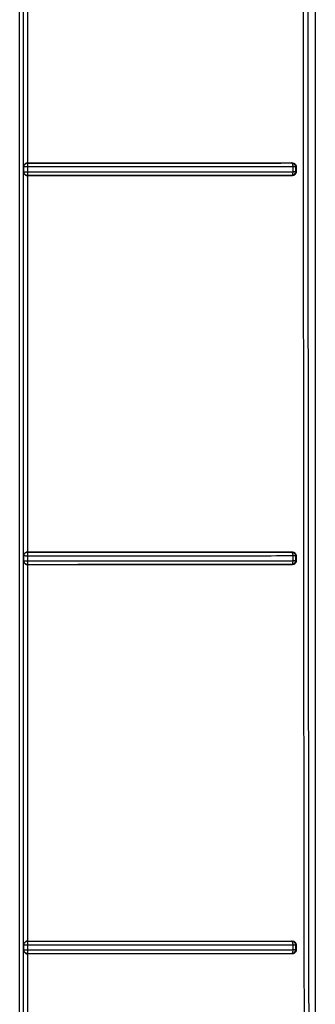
# Model space of a CAD drawing. Header units: inches. Extents: x 170 to 312, y 215 to 248.
# Tile 153 of 256: x 206.6933 to 206.7239, y 242.0285 to 242.1301. Entities that reach past the tile are written whole.
import ezdxf

# ---------------------------------------------------------------- set-up
doc = ezdxf.new("R2010")
doc.units = ezdxf.units.IN
doc.header["$LTSCALE"] = 0.25
doc.header["$MEASUREMENT"] = 0
doc.layers.add('MOTOR RH', color=7, linetype='Continuous')

msp = doc.modelspace()

# ---------------------------------------------------------------- linework, layer by layer
at = {"layer": 'MOTOR RH'}
for p, q in [((206.72386, 241.9417), (206.72386, 242.36952)), ((206.72386, 241.92392), (206.72386, 242.16062)), ((206.6937, 242.11497), (206.6937, 242.15458)), ((206.6941, 242.1542), (206.6941, 242.11535)), ((206.6941, 242.11535), (206.69412, 242.11534)), ((206.69412, 242.11531), (206.69412, 242.11534)), ((206.72147, 242.11536), (206.72141, 242.11535)), ((206.72141, 242.11535), (206.72144, 242.11533)), ((206.72144, 242.11533), (206.72146, 242.11531)), ((206.72146, 242.11531), (206.7215, 242.11522)), ((206.69373, 242.11495), (206.6937, 242.11497)), ((206.6937, 242.11442), (206.69373, 242.11444)), ((206.6937, 242.07481), (206.6937, 242.11442)), ((206.69373, 242.11444), (206.69373, 242.11495)), ((206.69373, 242.11444), (206.69376, 242.11444)), ((206.69376, 242.11444), (206.69385, 242.11444)), ((206.69412, 242.11494), (206.69412, 242.11505)), ((206.69412, 242.11444), (206.69412, 242.11494)), ((206.72153, 242.11495), (206.72153, 242.11444)), ((206.72189, 242.11497), (206.7218, 242.11495)), ((206.7218, 242.11495), (206.7218, 242.11445)), ((206.72189, 242.11443), (206.7218, 242.11445)), ((206.72189, 242.11497), (206.72189, 242.11443)), ((206.69412, 242.11405), (206.6941, 242.11404)), ((206.6941, 242.11404), (206.6941, 242.0752)), ((206.72147, 242.11404), (206.72141, 242.11405)), ((206.7215, 242.11417), (206.72146, 242.11409)), ((206.69373, 242.07479), (206.6937, 242.07481)), ((206.69373, 242.07428), (206.69373, 242.07479)), ((206.6941, 242.0752), (206.69412, 242.07519)), ((206.69412, 242.07515), (206.69412, 242.07519)), ((206.69412, 242.07478), (206.69412, 242.07493)), ((206.69412, 242.07428), (206.69412, 242.07478)), ((206.72147, 242.0752), (206.72141, 242.07519)), ((206.72141, 242.07519), (206.72144, 242.07518)), ((206.72144, 242.07518), (206.72146, 242.07515)), ((206.72146, 242.07515), (206.7215, 242.07506)), ((206.72153, 242.07479), (206.72153, 242.07428)), ((206.72189, 242.07481), (206.7218, 242.07479)), ((206.7218, 242.07479), (206.7218, 242.07429)), ((206.72189, 242.07481), (206.72189, 242.07427)), ((206.6937, 242.07427), (206.69373, 242.07428)), ((206.6937, 242.03466), (206.6937, 242.07427)), ((206.69373, 242.07428), (206.69376, 242.07428)), ((206.69376, 242.07428), (206.69385, 242.07428)), ((206.69412, 242.07389), (206.6941, 242.07388)), ((206.6941, 242.07388), (206.6941, 242.03504)), ((206.72147, 242.07389), (206.72141, 242.0739)), ((206.7215, 242.07401), (206.72146, 242.07393)), ((206.72189, 242.07427), (206.7218, 242.07429)), ((206.6941, 242.03504), (206.69411, 242.03503)), ((206.72147, 242.03504), (206.72141, 242.03503)), ((206.72141, 242.03503), (206.72144, 242.03502)), ((206.69373, 242.03464), (206.6937, 242.03466)), ((206.6937, 242.03411), (206.69373, 242.03413)), ((206.6937, 241.9945), (206.6937, 242.03411)), ((206.69373, 242.03413), (206.69373, 242.03464)), ((206.69373, 242.03413), (206.69376, 242.03412)), ((206.69376, 242.03412), (206.69385, 242.03412)), ((206.69412, 242.0349), (206.69412, 242.03499)), ((206.69412, 242.03477), (206.69412, 242.0349)), ((206.69412, 242.03412), (206.69412, 242.03462)), ((206.72144, 242.03502), (206.72146, 242.035)), ((206.72146, 242.035), (206.7215, 242.03491)), ((206.72153, 242.03462), (206.72153, 242.03412)), ((206.72189, 242.03465), (206.7218, 242.03463)), ((206.7218, 242.03463), (206.7218, 242.03413)), ((206.72189, 242.03411), (206.7218, 242.03413)), ((206.72189, 242.03465), (206.72189, 242.03411)), ((206.69412, 242.03374), (206.6941, 242.03373)), ((206.6941, 242.03373), (206.6941, 241.99488)), ((206.72147, 242.03373), (206.72141, 242.03374)), ((206.7215, 242.03385), (206.72146, 242.03377))]:
    msp.add_line(p, q, dxfattribs=at)
for points, knots in [([(206.69329, 241.92711), (206.69329, 241.94662), (206.69329, 241.98562), (206.69329, 242.04421), (206.69329, 242.10282), (206.69329, 242.14191), (206.69329, 242.16145)], [0, 0, 0, 0, 0.25, 0.5, 0.75, 1, 1, 1, 1]), ([(206.69368, 241.92809), (206.69368, 241.95398), (206.69368, 242.00575), (206.69368, 242.08353), (206.69368, 242.13541), (206.69368, 242.16134)], [0, 0, 0, 0, 0.333333, 0.666667, 1, 1, 1, 1]), ([(206.7228, 241.98271), (206.72276, 242.00255), (206.7227, 242.04224), (206.72264, 242.1018), (206.72264, 242.14152), (206.72264, 242.16137)], [0, 0, 0, 0, 0.333459, 0.666793, 1, 1, 1, 1]), ([(206.72308, 242.16099), (206.72308, 242.14095), (206.72309, 242.10088), (206.72315, 242.0408), (206.72324, 241.98075), (206.72333, 241.94077), (206.72338, 241.92078)], [0, 0, 0, 0, 0.250056, 0.500018, 0.749971, 1, 1, 1, 1]), ([(206.6941, 242.11535), (206.69407, 242.11535), (206.694, 242.11534), (206.69392, 242.11531), (206.69384, 242.11526), (206.6938, 242.11521), (206.69378, 242.11519)], [0, 0, 0, 0, 0.230709, 0.469281, 0.716198, 1, 1, 1, 1]), ([(206.69382, 242.1152), (206.69385, 242.11523), (206.6939, 242.11528), (206.69401, 242.11533), (206.69408, 242.11534), (206.69412, 242.11534)], [0, 0, 0, 0, 0.362809, 0.647367, 1, 1, 1, 1]), ([(206.6941, 242.11535), (206.69719, 242.11535), (206.70337, 242.11535), (206.71256, 242.11535), (206.7185, 242.11535), (206.72147, 242.11536)], [0, 0, 0, 0, 0.3334637, 0.6669249, 1, 1, 1, 1]), ([(206.69412, 242.11534), (206.6972, 242.11534), (206.70336, 242.11534), (206.71252, 242.11534), (206.71845, 242.11534), (206.72141, 242.11535)], [0, 0, 0, 0, 0.333073, 0.666959, 1, 1, 1, 1]), ([(206.69412, 242.11522), (206.69412, 242.11524), (206.69412, 242.11528), (206.69412, 242.1153), (206.69412, 242.11531)], [0, 0, 0, 0, 0.510869, 1, 1, 1, 1]), ([(206.72141, 242.11535), (206.72146, 242.11534), (206.72156, 242.11532), (206.72169, 242.11523), (206.72178, 242.1151), (206.72179, 242.115), (206.7218, 242.11495)], [0, 0, 0, 0, 0.250113, 0.500123, 0.749788, 1, 1, 1, 1]), ([(206.72147, 242.11536), (206.72152, 242.11535), (206.72163, 242.11534), (206.72177, 242.11524), (206.72185, 242.11514), (206.72188, 242.11504), (206.72188, 242.11499), (206.72189, 242.11497)], [0, 0, 0, 0, 0.270808, 0.534765, 0.770899, 0.883929, 1, 1, 1, 1]), ([(206.69378, 242.11519), (206.69376, 242.11515), (206.69372, 242.11509), (206.69371, 242.11502), (206.6937, 242.11498), (206.6937, 242.11497)], [0, 0, 0, 0, 0.549404, 0.844263, 1, 1, 1, 1]), ([(206.6937, 242.11442), (206.69371, 242.11439), (206.69372, 242.11431), (206.69376, 242.11424), (206.69378, 242.1142)], [0, 0, 0, 0, 0.510852, 1, 1, 1, 1]), ([(206.69373, 242.11495), (206.69373, 242.11497), (206.69373, 242.11501), (206.69374, 242.11506), (206.69375, 242.11508), (206.69375, 242.11509), (206.69376, 242.11512), (206.69378, 242.11515), (206.6938, 242.11518), (206.69382, 242.1152)], [0, 0, 0, 0, 0.25147, 0.437672, 0.49965, 0.530025, 0.581615, 0.748286, 1, 1, 1, 1]), ([(206.69385, 242.11495), (206.69381, 242.11495), (206.69375, 242.11495), (206.69373, 242.11495), (206.69373, 242.11495)], [0, 0, 0, 0, 0.49988, 1, 1, 1, 1]), ([(206.69412, 242.11405), (206.69409, 242.11405), (206.69406, 242.11405), (206.69402, 242.11406), (206.69399, 242.11407), (206.69397, 242.11408), (206.69395, 242.11409), (206.6939, 242.11411), (206.69383, 242.11416), (206.69377, 242.11425), (206.69373, 242.11434), (206.69373, 242.11441), (206.69373, 242.11444)], [0, 0, 0, 0, 0.1253252, 0.1805066, 0.1882642, 0.2512643, 0.2807249, 0.3324119, 0.5019599, 0.6939467, 0.8328123, 1, 1, 1, 1]), ([(206.69412, 242.11494), (206.69409, 242.11494), (206.69404, 242.11494), (206.69394, 242.11495), (206.69388, 242.11495), (206.69385, 242.11495)], [0, 0, 0, 0, 0.3063539, 0.5454702, 1, 1, 1, 1]), ([(206.69385, 242.11444), (206.69388, 242.11444), (206.69394, 242.11444), (206.69404, 242.11444), (206.69409, 242.11444), (206.69412, 242.11444)], [0, 0, 0, 0, 0.4401627, 0.7052416, 1, 1, 1, 1]), ([(206.69412, 242.11505), (206.69412, 242.11509), (206.69412, 242.11515), (206.69412, 242.1152), (206.69412, 242.11522)], [0, 0, 0, 0, 0.585014, 1, 1, 1, 1]), ([(206.72153, 242.11495), (206.71854, 242.11495), (206.71257, 242.11495), (206.70337, 242.11494), (206.6972, 242.11494), (206.69412, 242.11494)], [0, 0, 0, 0, 0.335095, 0.668428, 1, 1, 1, 1]), ([(206.69412, 242.11417), (206.69412, 242.11421), (206.69412, 242.11429), (206.69412, 242.11439), (206.69412, 242.11444)], [0, 0, 0, 0, 0.4999359, 1, 1, 1, 1]), ([(206.69412, 242.11444), (206.69716, 242.11444), (206.70329, 242.11444), (206.71249, 242.11444), (206.7185, 242.11444), (206.72153, 242.11444)], [0, 0, 0, 0, 0.327079, 0.660413, 1, 1, 1, 1]), ([(206.7218, 242.11445), (206.7218, 242.11441), (206.72179, 242.11435), (206.72175, 242.11425), (206.72168, 242.11416), (206.72156, 242.11407), (206.72146, 242.11406), (206.72141, 242.11405)], [0, 0, 0, 0, 0.167031, 0.306313, 0.500831, 0.75041, 1, 1, 1, 1]), ([(206.72189, 242.11443), (206.72188, 242.1144), (206.72188, 242.11436), (206.72185, 242.11426), (206.72177, 242.11415), (206.72164, 242.11406), (206.72153, 242.11405), (206.72147, 242.11404)], [0, 0, 0, 0, 0.115048, 0.227479, 0.464258, 0.72839, 1, 1, 1, 1]), ([(206.7215, 242.11522), (206.7215, 242.1152), (206.72151, 242.11516), (206.72152, 242.1151), (206.72153, 242.11502), (206.72153, 242.11497), (206.72153, 242.11495)], [0, 0, 0, 0, 0.249745, 0.499929, 0.750124, 1, 1, 1, 1]), ([(206.72153, 242.11444), (206.72153, 242.11442), (206.72153, 242.11437), (206.72152, 242.11429), (206.72151, 242.11423), (206.7215, 242.11419), (206.7215, 242.11417)], [0, 0, 0, 0, 0.2500111, 0.5000184, 0.7500077, 1, 1, 1, 1]), ([(206.7218, 242.11495), (206.72179, 242.11495), (206.72177, 242.11495), (206.72171, 242.11495), (206.72163, 242.11495), (206.72156, 242.11495), (206.72153, 242.11495)], [0, 0, 0, 0, 0.2501166, 0.4999888, 0.7498834, 1, 1, 1, 1]), ([(206.7218, 242.11445), (206.72179, 242.11445), (206.72177, 242.11444), (206.72171, 242.11444), (206.72163, 242.11444), (206.72156, 242.11444), (206.72153, 242.11444)], [0, 0, 0, 0, 0.249988, 0.499998, 0.749993, 1, 1, 1, 1]), ([(206.69378, 242.1142), (206.6938, 242.11418), (206.69384, 242.11413), (206.69392, 242.11408), (206.69401, 242.11405), (206.69407, 242.11404), (206.6941, 242.11404)], [0, 0, 0, 0, 0.287819, 0.531848, 0.772763, 1, 1, 1, 1]), ([(206.72147, 242.11404), (206.7185, 242.11404), (206.71256, 242.11404), (206.70338, 242.11404), (206.69719, 242.11404), (206.6941, 242.11404)], [0, 0, 0, 0, 0.333152, 0.666752, 1, 1, 1, 1]), ([(206.69412, 242.11405), (206.69412, 242.11406), (206.69412, 242.11407), (206.69412, 242.11414), (206.69412, 242.11417)], [0, 0, 0, 0, 0.502701, 1, 1, 1, 1]), ([(206.72141, 242.11405), (206.71845, 242.11405), (206.71252, 242.11405), (206.70336, 242.11405), (206.6972, 242.11405), (206.69412, 242.11405)], [0, 0, 0, 0, 0.3330164, 0.666911, 1, 1, 1, 1]), ([(206.72146, 242.11409), (206.72145, 242.11408), (206.72144, 242.11406), (206.72143, 242.11406), (206.72142, 242.11405), (206.72142, 242.11405), (206.72141, 242.11405)], [0, 0, 0, 0, 0.500006, 0.834063, 0.938062, 1, 1, 1, 1]), ([(206.69378, 242.07503), (206.69376, 242.07499), (206.69372, 242.07493), (206.69371, 242.07486), (206.6937, 242.07482), (206.6937, 242.07481)], [0, 0, 0, 0, 0.550884, 0.846895, 1, 1, 1, 1]), ([(206.69373, 242.07479), (206.69373, 242.07482), (206.69373, 242.07486), (206.69374, 242.07489), (206.69375, 242.07492), (206.69375, 242.07494), (206.69376, 242.07496), (206.69379, 242.07501), (206.69384, 242.07508), (206.69392, 242.07514), (206.69402, 242.07518), (206.69408, 242.07518), (206.69412, 242.07519)], [0, 0, 0, 0, 0.1249872, 0.1796292, 0.1871058, 0.2490467, 0.278054, 0.3290493, 0.4965694, 0.6883145, 0.8292674, 1, 1, 1, 1]), ([(206.69385, 242.07479), (206.69381, 242.07479), (206.69375, 242.07479), (206.69373, 242.07479), (206.69373, 242.07479)], [0, 0, 0, 0, 0.499875, 1, 1, 1, 1]), ([(206.6941, 242.0752), (206.69407, 242.07519), (206.69401, 242.07519), (206.69392, 242.07515), (206.69384, 242.0751), (206.6938, 242.07506), (206.69378, 242.07503)], [0, 0, 0, 0, 0.2199444, 0.4475879, 0.7053789, 1, 1, 1, 1]), ([(206.69412, 242.07478), (206.69409, 242.07478), (206.69404, 242.07478), (206.69394, 242.07478), (206.69388, 242.07478), (206.69385, 242.07479)], [0, 0, 0, 0, 0.306372, 0.545493, 1, 1, 1, 1]), ([(206.6941, 242.0752), (206.69719, 242.0752), (206.70337, 242.0752), (206.71256, 242.0752), (206.7185, 242.0752), (206.72147, 242.0752)], [0, 0, 0, 0, 0.333458, 0.666925, 1, 1, 1, 1]), ([(206.69412, 242.07519), (206.6972, 242.07519), (206.70336, 242.07519), (206.71252, 242.07519), (206.71845, 242.07519), (206.72141, 242.07519)], [0, 0, 0, 0, 0.333071, 0.666958, 1, 1, 1, 1]), ([(206.69412, 242.07506), (206.69412, 242.07508), (206.69412, 242.07512), (206.69412, 242.07514), (206.69412, 242.07515)], [0, 0, 0, 0, 0.510753, 1, 1, 1, 1]), ([(206.69412, 242.07493), (206.69412, 242.07496), (206.69412, 242.07501), (206.69412, 242.07505), (206.69412, 242.07506)], [0, 0, 0, 0, 0.5807942, 1, 1, 1, 1]), ([(206.72153, 242.07479), (206.71854, 242.07478), (206.71257, 242.07478), (206.70337, 242.07478), (206.6972, 242.07478), (206.69412, 242.07478)], [0, 0, 0, 0, 0.335109, 0.6684414, 1, 1, 1, 1]), ([(206.72141, 242.07519), (206.72146, 242.07518), (206.72156, 242.07517), (206.72169, 242.07508), (206.72178, 242.07495), (206.72179, 242.07484), (206.7218, 242.07479)], [0, 0, 0, 0, 0.250111, 0.500119, 0.74979, 1, 1, 1, 1]), ([(206.72147, 242.0752), (206.72152, 242.07519), (206.72163, 242.07518), (206.72177, 242.07509), (206.72185, 242.07498), (206.72188, 242.07488), (206.72188, 242.07483), (206.72189, 242.07481)], [0, 0, 0, 0, 0.270559, 0.53478, 0.771104, 0.884093, 1, 1, 1, 1]), ([(206.7215, 242.07506), (206.7215, 242.07504), (206.72151, 242.07501), (206.72152, 242.07494), (206.72153, 242.07486), (206.72153, 242.07481), (206.72153, 242.07479)], [0, 0, 0, 0, 0.2497405, 0.49993, 0.7501314, 1, 1, 1, 1]), ([(206.7218, 242.07479), (206.72179, 242.07479), (206.72177, 242.07479), (206.72171, 242.07479), (206.72163, 242.07479), (206.72156, 242.07479), (206.72153, 242.07479)], [0, 0, 0, 0, 0.250122, 0.499997, 0.749885, 1, 1, 1, 1]), ([(206.6937, 242.07427), (206.69371, 242.07423), (206.69372, 242.07415), (206.69376, 242.07408), (206.69378, 242.07405)], [0, 0, 0, 0, 0.510636, 1, 1, 1, 1]), ([(206.69412, 242.07389), (206.69409, 242.07389), (206.69406, 242.0739), (206.69402, 242.07391), (206.69399, 242.07391), (206.69397, 242.07392), (206.69395, 242.07393), (206.6939, 242.07396), (206.69383, 242.07401), (206.69377, 242.07409), (206.69373, 242.07419), (206.69373, 242.07425), (206.69373, 242.07428)], [0, 0, 0, 0, 0.125328, 0.180663, 0.188264, 0.251264, 0.280755, 0.332441, 0.501964, 0.694765, 0.833429, 1, 1, 1, 1]), ([(206.69378, 242.07405), (206.6938, 242.07402), (206.69384, 242.07398), (206.69392, 242.07393), (206.69401, 242.07389), (206.69407, 242.07389), (206.6941, 242.07388)], [0, 0, 0, 0, 0.286441, 0.531119, 0.771479, 1, 1, 1, 1]), ([(206.69385, 242.07428), (206.69388, 242.07428), (206.69394, 242.07428), (206.69404, 242.07428), (206.69409, 242.07428), (206.69412, 242.07428)], [0, 0, 0, 0, 0.445211, 0.708998, 1, 1, 1, 1]), ([(206.72147, 242.07389), (206.7185, 242.07389), (206.71256, 242.07389), (206.70338, 242.07388), (206.69719, 242.07388), (206.6941, 242.07388)], [0, 0, 0, 0, 0.333152, 0.66676, 1, 1, 1, 1]), ([(206.69412, 242.07401), (206.69412, 242.07405), (206.69412, 242.07413), (206.69412, 242.07423), (206.69412, 242.07428)], [0, 0, 0, 0, 0.4999537, 1, 1, 1, 1]), ([(206.69412, 242.07428), (206.69718, 242.07428), (206.70333, 242.07428), (206.71253, 242.07428), (206.71852, 242.07428), (206.72153, 242.07428)], [0, 0, 0, 0, 0.329124, 0.662457, 1, 1, 1, 1]), ([(206.69412, 242.07389), (206.69412, 242.0739), (206.69412, 242.07391), (206.69412, 242.07398), (206.69412, 242.07401)], [0, 0, 0, 0, 0.502735, 1, 1, 1, 1]), ([(206.72141, 242.0739), (206.71845, 242.0739), (206.71252, 242.0739), (206.70336, 242.07389), (206.6972, 242.07389), (206.69412, 242.07389)], [0, 0, 0, 0, 0.333016, 0.666911, 1, 1, 1, 1]), ([(206.7218, 242.07429), (206.7218, 242.07425), (206.72179, 242.07419), (206.72175, 242.0741), (206.72168, 242.074), (206.72156, 242.07392), (206.72146, 242.0739), (206.72141, 242.0739)], [0, 0, 0, 0, 0.166918, 0.306161, 0.500807, 0.750373, 1, 1, 1, 1]), ([(206.72146, 242.07393), (206.72145, 242.07392), (206.72144, 242.07391), (206.72142, 242.0739), (206.72142, 242.0739), (206.72141, 242.0739)], [0, 0, 0, 0, 0.50004, 0.827008, 1, 1, 1, 1]), ([(206.72189, 242.07427), (206.72188, 242.07425), (206.72188, 242.0742), (206.72185, 242.0741), (206.72177, 242.074), (206.72164, 242.0739), (206.72153, 242.07389), (206.72147, 242.07389)], [0, 0, 0, 0, 0.116745, 0.230207, 0.466916, 0.72936, 1, 1, 1, 1]), ([(206.72153, 242.07428), (206.72153, 242.07425), (206.72153, 242.07421), (206.72152, 242.07413), (206.72151, 242.07407), (206.7215, 242.07403), (206.7215, 242.07401)], [0, 0, 0, 0, 0.250007, 0.500011, 0.75001, 1, 1, 1, 1]), ([(206.7218, 242.07429), (206.72179, 242.07429), (206.72177, 242.07429), (206.72171, 242.07428), (206.72163, 242.07428), (206.72156, 242.07428), (206.72153, 242.07428)], [0, 0, 0, 0, 0.250003, 0.499994, 0.749984, 1, 1, 1, 1]), ([(206.69373, 242.03464), (206.69373, 242.03466), (206.69373, 242.0347), (206.69374, 242.03475), (206.69375, 242.03478), (206.69377, 242.03482), (206.6938, 242.03486), (206.69385, 242.03492), (206.69392, 242.03498), (206.69402, 242.03502), (206.69408, 242.03503), (206.69411, 242.03503)], [0, 0, 0, 0, 0.126322, 0.189172, 0.251917, 0.29861, 0.377121, 0.501778, 0.691875, 0.831282, 1, 1, 1, 1]), ([(206.6941, 242.03504), (206.69407, 242.03504), (206.69401, 242.03503), (206.69392, 242.035), (206.69384, 242.03494), (206.6938, 242.0349), (206.69378, 242.03487)], [0, 0, 0, 0, 0.224175, 0.4508721, 0.7079373, 1, 1, 1, 1]), ([(206.6941, 242.03504), (206.69719, 242.03504), (206.70337, 242.03504), (206.71256, 242.03504), (206.7185, 242.03504), (206.72147, 242.03504)], [0, 0, 0, 0, 0.333435, 0.6669182, 1, 1, 1, 1]), ([(206.69412, 242.03499), (206.69412, 242.035), (206.69412, 242.03502), (206.69411, 242.03503), (206.69411, 242.03503)], [0, 0, 0, 0, 0.500239, 1, 1, 1, 1]), ([(206.69411, 242.03503), (206.69719, 242.03503), (206.70336, 242.03503), (206.71252, 242.03503), (206.71845, 242.03503), (206.72141, 242.03503)], [0, 0, 0, 0, 0.333054, 0.666994, 1, 1, 1, 1]), ([(206.72141, 242.03503), (206.72145, 242.03503), (206.7215, 242.03502), (206.7216, 242.03499), (206.72168, 242.03493), (206.72174, 242.03485), (206.72179, 242.03476), (206.72179, 242.03468), (206.7218, 242.03463)], [0, 0, 0, 0, 0.155958, 0.291421, 0.500162, 0.632682, 0.759202, 1, 1, 1, 1]), ([(206.72147, 242.03504), (206.72152, 242.03504), (206.72163, 242.03503), (206.72177, 242.03493), (206.72185, 242.03482), (206.72188, 242.03473), (206.72188, 242.03468), (206.72189, 242.03465)], [0, 0, 0, 0, 0.270315, 0.534789, 0.771301, 0.884255, 1, 1, 1, 1]), ([(206.69378, 242.03487), (206.69376, 242.03484), (206.69372, 242.03478), (206.69371, 242.0347), (206.6937, 242.03467), (206.6937, 242.03466)], [0, 0, 0, 0, 0.549889, 0.845282, 1, 1, 1, 1]), ([(206.6937, 242.03411), (206.69371, 242.03407), (206.69372, 242.03401), (206.69375, 242.03394), (206.69377, 242.03391), (206.69378, 242.03389)], [0, 0, 0, 0, 0.510818, 0.758, 1, 1, 1, 1]), ([(206.69385, 242.03463), (206.69381, 242.03463), (206.69375, 242.03463), (206.69373, 242.03463), (206.69373, 242.03464)], [0, 0, 0, 0, 0.499874, 1, 1, 1, 1]), ([(206.69412, 242.03374), (206.69409, 242.03374), (206.69406, 242.03374), (206.69402, 242.03375), (206.69399, 242.03376), (206.69398, 242.03376), (206.69395, 242.03378), (206.6939, 242.0338), (206.69383, 242.03385), (206.69377, 242.03394), (206.69373, 242.03403), (206.69373, 242.03409), (206.69373, 242.03413)], [0, 0, 0, 0, 0.125331, 0.180828, 0.188274, 0.251269, 0.280802, 0.332508, 0.501961, 0.695801, 0.834198, 1, 1, 1, 1]), ([(206.69412, 242.03462), (206.69407, 242.03462), (206.69397, 242.03462), (206.69389, 242.03462), (206.69385, 242.03463)], [0, 0, 0, 0, 0.500197, 1, 1, 1, 1]), ([(206.69385, 242.03412), (206.69388, 242.03412), (206.69394, 242.03412), (206.69404, 242.03412), (206.69409, 242.03412), (206.69412, 242.03412)], [0, 0, 0, 0, 0.449582, 0.712236, 1, 1, 1, 1]), ([(206.69412, 242.03462), (206.69412, 242.03465), (206.69412, 242.03468), (206.69412, 242.03473), (206.69412, 242.03476), (206.69412, 242.03477)], [0, 0, 0, 0, 0.5033152, 0.6840862, 1, 1, 1, 1]), ([(206.72153, 242.03462), (206.71854, 242.03462), (206.71257, 242.03462), (206.70337, 242.03462), (206.6972, 242.03462), (206.69412, 242.03462)], [0, 0, 0, 0, 0.335117, 0.668449, 1, 1, 1, 1]), ([(206.69412, 242.03385), (206.69412, 242.03389), (206.69412, 242.03397), (206.69412, 242.03407), (206.69412, 242.03412)], [0, 0, 0, 0, 0.499955, 1, 1, 1, 1]), ([(206.69412, 242.03412), (206.69719, 242.03412), (206.70334, 242.03412), (206.71254, 242.03412), (206.71852, 242.03412), (206.72153, 242.03412)], [0, 0, 0, 0, 0.329807, 0.663139, 1, 1, 1, 1]), ([(206.7218, 242.03413), (206.7218, 242.0341), (206.72179, 242.03403), (206.72175, 242.03394), (206.72168, 242.03384), (206.72156, 242.03376), (206.72146, 242.03375), (206.72141, 242.03374)], [0, 0, 0, 0, 0.1667984, 0.3060089, 0.5008085, 0.7503663, 1, 1, 1, 1]), ([(206.72189, 242.03411), (206.72188, 242.03409), (206.72188, 242.03404), (206.72185, 242.03394), (206.72177, 242.03384), (206.72164, 242.03374), (206.72153, 242.03373), (206.72147, 242.03373)], [0, 0, 0, 0, 0.116954, 0.230514, 0.467115, 0.729245, 1, 1, 1, 1]), ([(206.7215, 242.03491), (206.72151, 242.03486), (206.72153, 242.03478), (206.72153, 242.03468), (206.72153, 242.03462)], [0, 0, 0, 0, 0.4999335, 1, 1, 1, 1]), ([(206.72153, 242.03412), (206.72153, 242.03409), (206.72153, 242.03404), (206.72152, 242.03397), (206.72151, 242.03391), (206.7215, 242.03387), (206.7215, 242.03385)], [0, 0, 0, 0, 0.250007, 0.500033, 0.750028, 1, 1, 1, 1]), ([(206.7218, 242.03463), (206.72179, 242.03463), (206.72177, 242.03463), (206.72171, 242.03463), (206.72166, 242.03463), (206.7216, 242.03463), (206.72157, 242.03462), (206.72154, 242.03462), (206.72153, 242.03462), (206.72153, 242.03462), (206.72153, 242.03462)], [0, 0, 0, 0, 0.249344, 0.498694, 0.723298, 0.753824, 0.966307, 0.99006, 0.998812, 1, 1, 1, 1]), ([(206.7218, 242.03413), (206.72179, 242.03413), (206.72177, 242.03413), (206.72171, 242.03412), (206.72163, 242.03412), (206.72156, 242.03412), (206.72153, 242.03412)], [0, 0, 0, 0, 0.249996, 0.499995, 0.749993, 1, 1, 1, 1]), ([(206.69378, 242.03389), (206.6938, 242.03386), (206.69384, 242.03382), (206.69392, 242.03377), (206.69401, 242.03373), (206.69407, 242.03373), (206.6941, 242.03373)], [0, 0, 0, 0, 0.286619, 0.531177, 0.772133, 1, 1, 1, 1]), ([(206.72147, 242.03373), (206.7185, 242.03373), (206.71256, 242.03373), (206.70338, 242.03373), (206.69719, 242.03373), (206.6941, 242.03373)], [0, 0, 0, 0, 0.333155, 0.66677, 1, 1, 1, 1]), ([(206.69412, 242.03374), (206.69412, 242.03374), (206.69412, 242.03376), (206.69412, 242.03382), (206.69412, 242.03385)], [0, 0, 0, 0, 0.502741, 1, 1, 1, 1]), ([(206.72141, 242.03374), (206.71845, 242.03374), (206.71253, 242.03374), (206.70337, 242.03374), (206.6972, 242.03374), (206.69412, 242.03374)], [0, 0, 0, 0, 0.333015, 0.666912, 1, 1, 1, 1]), ([(206.72146, 242.03377), (206.72145, 242.03376), (206.72144, 242.03375), (206.72142, 242.03374), (206.72142, 242.03374), (206.72141, 242.03374)], [0, 0, 0, 0, 0.500023, 0.82087, 1, 1, 1, 1])]:
    msp.add_open_spline(points, degree=3, knots=knots, dxfattribs=at)

doc.saveas('drawing.dxf')
